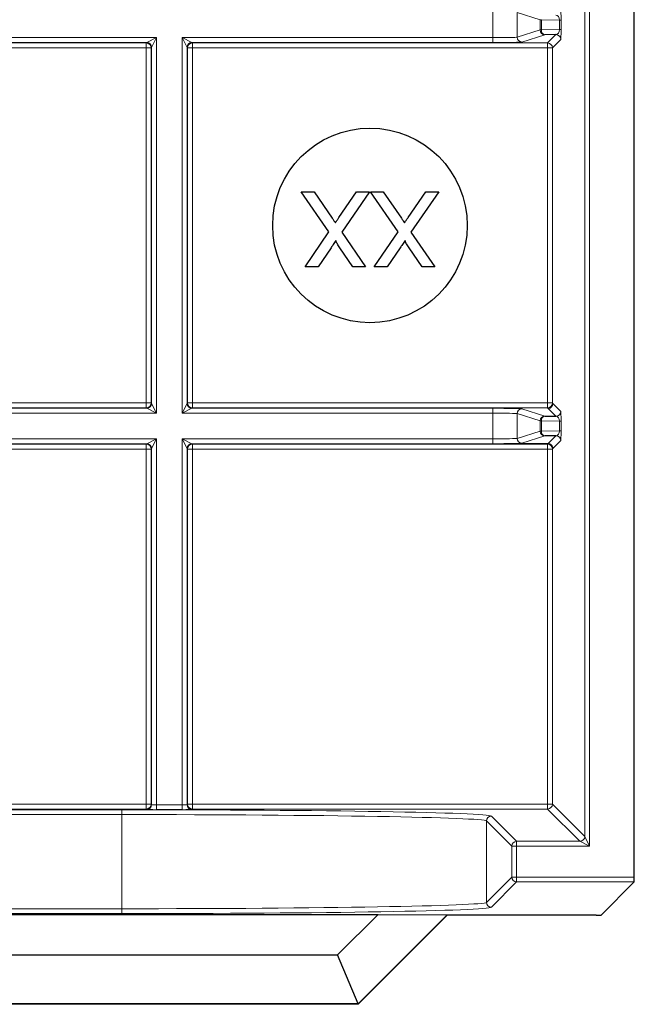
# Model space of a CAD drawing. Header units: millimetres. Extents: x 5 to 418, y 2 to 292.
# Tile 69 of 87: x 326.03 to 330.24, y 81.22 to 87.97. Entities that reach past the tile are written whole.
import ezdxf

# ---------------------------------------------------------------- set-up
doc = ezdxf.new("R2010")
doc.units = ezdxf.units.MM

msp = doc.modelspace()

# ---------------------------------------------------------------- linework, layer by layer
at = {"color": 7, "linetype": 'Continuous', "lineweight": 18}
for p, q in [((329.9014, 82.3754), (329.9014, 92.8721)), ((329.9347, 92.8721), (329.9347, 82.3088)), ((329.2717, 87.8512), (329.2717, 88.027)), ((329.5953, 87.9743), (329.4381, 88.0237)), ((329.4381, 88.0237), (329.4381, 87.8545)), ((329.6051, 87.9743), (329.5953, 87.9743)), ((329.5953, 87.9039), (329.5953, 87.9743)), ((329.6051, 87.9743), (329.6051, 87.9039)), ((329.7291, 87.9721), (329.6051, 87.9743)), ((329.7291, 87.9721), (329.7388, 87.9721)), ((329.7291, 87.9061), (329.7291, 87.9721)), ((329.7388, 87.9721), (329.7388, 87.9061)), ((329.4381, 87.8545), (329.5953, 87.9039)), ((329.6051, 87.9039), (329.5953, 87.9039)), ((329.6051, 87.9039), (329.7291, 87.9061)), ((329.7291, 87.9061), (329.7388, 87.9061)), ((323.5589, 87.8512), (326.9665, 87.8512)), ((326.8998, 87.8179), (323.6256, 87.8179)), ((323.6288, 87.8147), (326.8966, 87.8147)), ((326.8966, 87.8147), (326.8998, 87.8179)), ((326.8966, 87.8147), (326.8966, 87.7813)), ((326.8998, 87.8179), (326.9665, 87.8512)), ((326.9665, 87.8512), (326.9332, 87.7846)), ((326.9665, 87.8512), (326.9665, 85.277)), ((327.1423, 87.8512), (329.2717, 87.8512)), ((327.1423, 85.277), (327.1423, 87.8512)), ((327.1756, 87.7846), (327.1423, 87.8512)), ((327.1423, 87.8512), (327.2089, 87.8179)), ((327.2089, 87.8179), (327.2121, 87.8147)), ((329.2717, 87.8179), (327.2089, 87.8179)), ((327.2121, 87.8147), (329.6466, 87.8147)), ((327.2121, 87.8147), (327.2121, 87.7813)), ((329.2717, 87.8179), (329.2717, 87.8512)), ((329.6286, 87.8706), (329.4714, 87.8212)), ((329.6466, 87.8147), (329.7039, 87.8719)), ((329.6466, 87.8147), (329.6466, 87.7813)), ((329.7372, 87.8386), (329.68, 87.7813)), ((326.8966, 87.7813), (323.6288, 87.7813)), ((326.8966, 85.3468), (326.8966, 87.7813)), ((326.93, 87.7813), (326.8966, 87.7813)), ((326.9332, 87.7846), (326.93, 87.7813)), ((326.93, 87.7813), (326.93, 85.3468)), ((326.9332, 85.3436), (326.9332, 87.7846)), ((327.1756, 87.7846), (327.1756, 85.3436)), ((327.1788, 87.7813), (327.1756, 87.7846)), ((327.1788, 85.3468), (327.1788, 87.7813)), ((327.1788, 87.7813), (327.2121, 87.7813)), ((329.6466, 87.7813), (327.2121, 87.7813)), ((327.2121, 87.7813), (327.2121, 85.3468)), ((329.6466, 85.3468), (329.6466, 87.7813)), ((329.6466, 87.7813), (329.68, 87.7813)), ((329.68, 87.7813), (329.68, 85.3468)), ((323.6288, 85.3468), (326.8966, 85.3468)), ((326.8966, 85.3135), (323.6288, 85.3135)), ((326.93, 85.3468), (326.8966, 85.3468)), ((326.8966, 85.3468), (326.8966, 85.3135)), ((326.8998, 85.3103), (326.8966, 85.3135)), ((326.93, 85.3468), (326.9332, 85.3436)), ((326.9332, 85.3436), (326.9665, 85.277)), ((327.1423, 85.277), (327.1756, 85.3436)), ((327.1756, 85.3436), (327.1788, 85.3468)), ((327.1788, 85.3468), (327.2121, 85.3468)), ((327.2121, 85.3135), (327.2089, 85.3103)), ((327.2121, 85.3468), (329.6466, 85.3468)), ((327.2121, 85.3468), (327.2121, 85.3135)), ((329.6466, 85.3135), (327.2121, 85.3135)), ((329.6466, 85.3468), (329.68, 85.3468)), ((329.6466, 85.3468), (329.6466, 85.3135)), ((329.6504, 85.3097), (329.6466, 85.3135)), ((329.68, 85.3468), (329.6838, 85.343)), ((329.6838, 85.343), (329.7372, 85.2896)), ((326.9665, 85.277), (323.5589, 85.277)), ((323.6256, 85.3103), (326.8998, 85.3103)), ((326.9665, 85.277), (326.8998, 85.3103)), ((327.2089, 85.3103), (327.1423, 85.277)), ((329.2717, 85.277), (327.1423, 85.277)), ((327.2089, 85.3103), (329.2717, 85.3103)), ((329.2717, 85.3103), (329.2717, 85.277)), ((329.2717, 85.1012), (329.2717, 85.277)), ((329.5953, 85.2243), (329.4381, 85.2737)), ((329.4381, 85.2737), (329.4381, 85.1045)), ((329.4714, 85.307), (329.6286, 85.2576)), ((329.7039, 85.2563), (329.6504, 85.3097)), ((329.6051, 85.2243), (329.5953, 85.2243)), ((329.5953, 85.1539), (329.5953, 85.2243)), ((329.6051, 85.2243), (329.6051, 85.1539)), ((329.7291, 85.2221), (329.6051, 85.2243)), ((329.7291, 85.2221), (329.7388, 85.2221)), ((329.7291, 85.1561), (329.7291, 85.2221)), ((329.7388, 85.2221), (329.7388, 85.1561)), ((329.4381, 85.1045), (329.5953, 85.1539)), ((329.6286, 85.1206), (329.4714, 85.0712)), ((329.6051, 85.1539), (329.5953, 85.1539)), ((329.6051, 85.1539), (329.7291, 85.1561)), ((329.6504, 85.0685), (329.7039, 85.1219)), ((329.7291, 85.1561), (329.7388, 85.1561)), ((323.5589, 85.1012), (326.9665, 85.1012)), ((326.8998, 85.0679), (323.6256, 85.0679)), ((323.6288, 85.0647), (326.8966, 85.0647)), ((326.8966, 85.0647), (326.8998, 85.0679)), ((326.8966, 85.0313), (326.8966, 85.0647)), ((326.8998, 85.0679), (326.9665, 85.1012)), ((326.9665, 85.1012), (326.9332, 85.0346)), ((326.9665, 85.1012), (326.9665, 82.5925)), ((327.1423, 85.1012), (329.2717, 85.1012)), ((327.1423, 82.5925), (327.1423, 85.1012)), ((327.1423, 85.1012), (327.2089, 85.0679)), ((327.1756, 85.0346), (327.1423, 85.1012)), ((327.2089, 85.0679), (327.2121, 85.0647)), ((329.2717, 85.0679), (327.2089, 85.0679)), ((327.2121, 85.0647), (329.6466, 85.0647)), ((327.2121, 85.0647), (327.2121, 85.0313)), ((329.2717, 85.0679), (329.2717, 85.1012)), ((329.4294, 85.0685), (329.6504, 85.0685)), ((329.6466, 85.0647), (329.6504, 85.0685)), ((329.6466, 85.0647), (329.6466, 85.0313)), ((329.7372, 85.0886), (329.6837, 85.0351)), ((326.8966, 85.0313), (323.6288, 85.0313)), ((326.8966, 82.5968), (326.8966, 85.0313)), ((326.8966, 85.0313), (326.93, 85.0313)), ((326.9332, 85.0346), (326.93, 85.0313)), ((326.93, 85.0313), (326.93, 82.5968)), ((326.9332, 82.5936), (326.9332, 85.0346)), ((327.1756, 85.0346), (327.1756, 82.5936)), ((327.1788, 85.0313), (327.1756, 85.0346)), ((327.1788, 82.5968), (327.1788, 85.0313)), ((327.1788, 85.0313), (327.2121, 85.0313)), ((327.2121, 85.0313), (327.2121, 82.5968)), ((329.6466, 85.0313), (327.2121, 85.0313)), ((329.6466, 82.5968), (329.6466, 85.0313)), ((329.6466, 85.0313), (329.68, 85.0313)), ((329.6837, 85.0351), (329.68, 85.0313)), ((329.68, 85.0313), (329.68, 82.5968)), ((323.6288, 82.5968), (326.8966, 82.5968)), ((326.8966, 82.5635), (323.6288, 82.5635)), ((323.797, 82.5588), (326.7285, 82.5588)), ((326.7285, 82.5588), (326.7285, 82.5255)), ((326.8966, 82.5635), (326.8966, 82.5968)), ((326.8966, 82.5968), (326.93, 82.5968)), ((326.8998, 82.5603), (326.8966, 82.5635)), ((326.93, 82.5968), (326.9332, 82.5936)), ((326.9665, 82.5925), (326.9665, 82.5592)), ((326.9665, 82.5925), (327.1423, 82.5925)), ((327.1423, 82.5592), (326.9665, 82.5592)), ((327.1423, 82.5925), (327.1423, 82.5592)), ((327.1756, 82.5936), (327.1788, 82.5968)), ((327.1788, 82.5968), (327.2121, 82.5968)), ((327.2121, 82.5635), (327.2089, 82.5603)), ((327.2121, 82.5968), (329.6466, 82.5968)), ((327.2121, 82.5968), (327.2121, 82.5635)), ((329.6466, 82.5635), (327.2121, 82.5635)), ((329.6466, 82.5968), (329.6466, 82.5635)), ((329.6466, 82.5968), (329.68, 82.5968)), ((329.868, 82.3421), (329.6466, 82.5635)), ((329.68, 82.5968), (329.9014, 82.3754)), ((326.7285, 82.5255), (323.797, 82.5255)), ((326.7285, 81.8801), (326.7285, 82.5255)), ((329.4014, 82.3088), (329.2281, 82.4821)), ((329.2281, 82.4821), (329.2281, 81.9236)), ((329.2614, 82.5154), (329.4347, 82.3421)), ((329.4347, 82.3088), (329.4347, 82.3421)), ((329.4347, 82.3421), (329.868, 82.3421)), ((329.9347, 82.3088), (329.868, 82.3421)), ((329.9014, 82.3754), (329.9347, 82.3088)), ((329.4014, 82.0968), (329.4014, 82.3088)), ((329.4014, 82.3088), (329.4347, 82.3088)), ((329.4347, 82.3088), (329.4347, 82.0968)), ((329.9347, 82.3088), (329.4347, 82.3088)), ((329.2281, 81.9236), (329.4014, 82.0968)), ((329.4014, 82.0968), (329.4347, 82.0968)), ((329.4347, 82.0968), (330.2411, 82.0968)), ((329.4347, 82.0635), (329.4347, 82.0968)), ((329.4347, 82.0635), (329.2614, 81.8902)), ((330.2405, 82.0635), (329.4347, 82.0635)), ((323.797, 81.8801), (326.7285, 81.8801)), ((326.7285, 81.8801), (326.7285, 81.8468)), ((326.7285, 81.8468), (323.797, 81.8468))]:
    msp.add_line(p, q, dxfattribs=at)
at = {"color": 7, "linetype": 'Continuous', "lineweight": 25}
for p, q in [((330.2411, 82.0968), (330.2411, 92.8721)), ((329.7039, 87.8719), (329.6286, 87.8706)), ((328.1486, 86.5192), (327.9587, 86.7947)), ((327.9587, 86.7947), (328.0461, 86.7947)), ((328.0461, 86.7947), (328.1711, 86.6132)), ((328.2164, 86.618), (328.3379, 86.7947)), ((328.4263, 86.7947), (328.2364, 86.5184)), ((328.3379, 86.7947), (328.4263, 86.7947)), ((328.6227, 86.5192), (328.4329, 86.7947)), ((328.4329, 86.7947), (328.5202, 86.7947)), ((328.5202, 86.7947), (328.6453, 86.6132)), ((328.6905, 86.618), (328.8121, 86.7947)), ((328.9004, 86.7947), (328.7106, 86.5184)), ((328.8121, 86.7947), (328.9004, 86.7947)), ((327.9851, 86.2811), (328.1486, 86.5192)), ((328.2364, 86.5184), (328.4, 86.2811)), ((328.4592, 86.2811), (328.6227, 86.5192)), ((328.7106, 86.5184), (328.8741, 86.2811)), ((328.1629, 86.4112), (328.0736, 86.2811)), ((328.3127, 86.2811), (328.2231, 86.4111)), ((328.637, 86.4112), (328.5477, 86.2811)), ((328.7868, 86.2811), (328.6972, 86.4111)), ((328.0736, 86.2811), (327.9851, 86.2811)), ((328.4, 86.2811), (328.3127, 86.2811)), ((328.5477, 86.2811), (328.4592, 86.2811)), ((328.8741, 86.2811), (328.7868, 86.2811)), ((329.6286, 85.2576), (329.7039, 85.2563)), ((329.7039, 85.1219), (329.6286, 85.1206)), ((330.2405, 82.0635), (330.0133, 81.8363)), ((322.04, 81.8415), (328.4854, 81.8415)), ((328.208, 81.5641), (328.4854, 81.8415)), ((328.9582, 81.8381), (328.3475, 81.2274)), ((328.9592, 81.8357), (328.3485, 81.2249)), ((328.4854, 81.8415), (328.9582, 81.8381)), ((328.9582, 81.8381), (328.9592, 81.8357)), ((329.98, 81.8357), (328.9592, 81.8357)), ((322.3175, 81.5641), (328.208, 81.5641)), ((328.3475, 81.2274), (328.208, 81.5641)), ((328.3485, 81.2249), (322.177, 81.2249)), ((328.3475, 81.2274), (322.178, 81.2274)), ((328.3475, 81.2274), (328.3485, 81.2249))]:
    msp.add_line(p, q, dxfattribs=at)
msp.add_circle((328.4294, 86.5641), 0.6667, dxfattribs=at)
at = {"color": 7, "linetype": 'Continuous', "lineweight": 18}
for centre, radius, start, end in [((329.6287, 87.9039), 0.0333, 180.02519, 269.89526), ((329.635, 87.9001), 0.0302, 172.77494, 257.76207), ((326.8966, 87.7813), 0.0333, 0.02044, 89.97956), ((326.8998, 87.7845), 0.0333, 0.02044, 89.97956), ((327.2089, 87.7845), 0.0333, 90.02044, 179.97956), ((327.2122, 87.7813), 0.0333, 90.02044, 179.97956), ((329.4715, 87.8545), 0.0333, 180.02519, 269.89526), ((329.6466, 87.7813), 0.0333, 0.02044, 89.97956), ((329.7038, 87.8385), 0.0333, 0.02044, 89.97956), ((326.8966, 85.3469), 0.0333, 270.02044, 359.97956), ((326.8998, 85.3436), 0.0333, 270.02044, 359.97956), ((327.2089, 85.3436), 0.0333, 180.02044, 269.97956), ((327.2122, 85.3469), 0.0333, 180.02044, 269.97956), ((329.6466, 85.3469), 0.0333, 270.02044, 359.97956), ((329.6504, 85.3431), 0.0333, 270.02044, 359.97956), ((329.4715, 85.2737), 0.0333, 90.10474, 179.97481), ((329.6287, 85.2243), 0.0333, 90.10474, 179.97481), ((329.635, 85.2281), 0.0302, 102.23793, 187.22506), ((329.7038, 85.2896), 0.0333, 270.02044, 359.97956), ((329.6287, 85.1539), 0.0333, 180.02519, 269.89526), ((329.635, 85.1501), 0.0302, 172.77494, 257.76207), ((329.7038, 85.0885), 0.0333, 0.02044, 89.97956), ((326.8966, 85.0313), 0.0333, 0.02044, 89.97956), ((326.8998, 85.0345), 0.0333, 0.02044, 89.97956), ((327.2089, 85.0345), 0.0333, 90.02044, 179.97956), ((327.2122, 85.0313), 0.0333, 90.02044, 179.97956), ((329.4715, 85.1045), 0.0333, 180.02519, 269.89526), ((329.6466, 85.0313), 0.0333, 0.02044, 89.97956), ((326.8966, 82.5969), 0.0333, 270.02044, 359.97956), ((326.8998, 82.5936), 0.0333, 270.02044, 359.97956), ((327.2089, 82.5936), 0.0333, 180.02044, 269.97956), ((327.2122, 82.5969), 0.0333, 180.02044, 269.97956), ((329.6466, 82.5969), 0.0333, 270.02044, 359.97956), ((329.2614, 82.4821), 0.0333, 90.02044, 179.97956), ((329.4347, 82.3088), 0.0333, 90.02044, 179.97956), ((329.868, 82.3755), 0.0333, 270.02044, 359.97956), ((329.4347, 82.0969), 0.0333, 180.02044, 269.97956), ((329.2614, 81.9236), 0.0333, 180.02044, 269.97956)]:
    msp.add_arc(centre, radius, start, end, dxfattribs=at)
for centre, major_axis, ratio, start_param, end_param in [((329.7372, 87.973), (0, 0.0667), 0.025118, 4.699601, 6.258057), ((329.7038, 87.973), (-0.0022, 0.0333), 0.755078, 4.637473, 6.195928), ((329.7038, 87.9052), (0.0022, 0.0333), 0.755078, 3.22885, 4.787305), ((329.7372, 87.9052), (0, 0.0667), 0.025118, 3.166721, 4.725177), ((329.2717, 87.8547), (0.1667, 0), 0.020946, 4.712389, 6.227687), ((329.2717, 87.8214), (0.2, 0), 0.017455, 4.712389, 6.227687), ((329.2717, 85.3068), (0.2, 0), 0.017455, 0.055499, 1.570796), ((329.2717, 85.2735), (0.1667, 0), 0.020946, 0.055499, 1.570796), ((329.7038, 85.223), (-0.0022, 0.0333), 0.755078, 4.637473, 6.195928), ((329.7372, 85.223), (0, 0.0667), 0.025118, 4.699601, 6.258057), ((329.7038, 85.1552), (0.0022, 0.0333), 0.755078, 3.22885, 4.787305), ((329.7372, 85.1552), (0, 0.0667), 0.025118, 3.166721, 4.725177), ((329.2717, 85.1047), (0.1667, 0), 0.020946, 4.712389, 6.227687), ((329.2717, 85.0714), (0.2, 0), 0.017455, 4.712389, 6.227687), ((326.7285, 82.5146), (2.5333, 0), 0.017455, 0.017453, 1.570796), ((326.9665, 82.5603), (0.0667, 0), 0.017455, 3.159046, 4.712389), ((326.9665, 82.5936), (0.0333, 0), 0.03491, 3.159046, 4.712389), ((327.1423, 82.5936), (0.0333, 0), 0.03491, 4.712389, 6.265732), ((327.1423, 82.5603), (0.0667, 0), 0.017455, 4.712389, 6.265732), ((326.7285, 82.4813), (2.5, 0), 0.017688, 0.017453, 1.570796), ((326.7285, 81.9243), (2.5, 0), 0.017688, 4.712389, 6.265732), ((326.7285, 81.891), (2.5333, 0), 0.017455, 4.712389, 6.265732)]:
    msp.add_ellipse(centre, major_axis=major_axis, ratio=ratio, start_param=start_param, end_param=end_param, dxfattribs=at)
at = {"color": 7, "linetype": 'Continuous', "lineweight": 25}
for centre, major_axis, start_param, end_param in [((330.2405, 82.0968), (0, 0.0333), 3.159046, 4.712389), ((329.98, 81.8363), (0.0333, 0), 4.712389, 6.265732)]:
    msp.add_ellipse(centre, major_axis=major_axis, ratio=0.017455, start_param=start_param, end_param=end_param, dxfattribs=at)
for points, knots in [([(328.1711, 86.6132), (328.1751, 86.6075), (328.1821, 86.5974), (328.1891, 86.5872), (328.1922, 86.5827)], [0, 0, 0, 0, 0.56, 1, 1, 1, 1]), ([(328.1922, 86.5827), (328.1968, 86.5892), (328.2049, 86.601), (328.2129, 86.6128), (328.2164, 86.618)], [0, 0, 0, 0, 0.560002, 1, 1, 1, 1]), ([(328.6453, 86.6132), (328.6492, 86.6075), (328.6563, 86.5974), (328.6633, 86.5872), (328.6664, 86.5827)], [0, 0, 0, 0, 0.5599998, 1, 1, 1, 1]), ([(328.6664, 86.5827), (328.6709, 86.5892), (328.679, 86.601), (328.687, 86.6128), (328.6905, 86.618)], [0, 0, 0, 0, 0.560002, 1, 1, 1, 1]), ([(328.1964, 86.4601), (328.1902, 86.451), (328.179, 86.4347), (328.1678, 86.4184), (328.1629, 86.4112)], [0, 0, 0, 0, 0.56, 1, 1, 1, 1]), ([(328.2231, 86.4111), (328.2173, 86.4199), (328.2093, 86.4321), (328.1994, 86.4481), (328.1974, 86.4561), (328.1964, 86.4601)], [0, 0, 0, 0, 0.561277, 0.781763, 1, 1, 1, 1]), ([(328.6706, 86.4601), (328.6643, 86.451), (328.6531, 86.4347), (328.642, 86.4184), (328.637, 86.4112)], [0, 0, 0, 0, 0.56, 1, 1, 1, 1]), ([(328.6972, 86.4111), (328.6915, 86.4199), (328.6834, 86.4321), (328.6735, 86.4481), (328.6716, 86.4561), (328.6706, 86.4601)], [0, 0, 0, 0, 0.5612769, 0.7817626, 1, 1, 1, 1])]:
    msp.add_open_spline(points, degree=3, knots=knots, dxfattribs=at)
at = {"color": 7, "linetype": 'Continuous', "lineweight": 18}
msp.add_open_spline([(329.6504, 85.0685), (329.6548, 85.068), (329.6635, 85.0669), (329.6745, 85.0592), (329.6822, 85.0482), (329.6832, 85.0395), (329.6837, 85.0351)], degree=3, dxfattribs=at)

doc.saveas('drawing.dxf')
